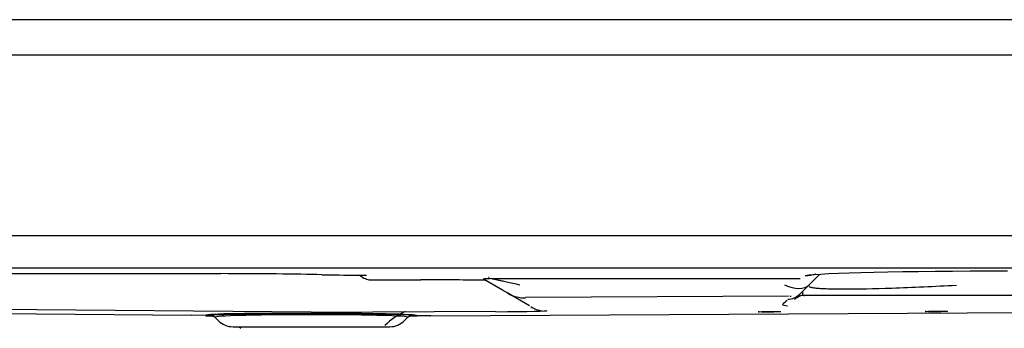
# Model space of a CAD drawing. Header units: centimetres. Extents: x 8435 to 34224, y 15581 to 23928.
# Tile 161 of 256: x 14717.43 to 14731.58, y 23588.27 to 23592.7. Entities that reach past the tile are written whole.
import ezdxf

# ---------------------------------------------------------------- set-up
doc = ezdxf.new("R2010")
doc.units = ezdxf.units.CM
doc.header["$LTSCALE"] = 0.2

# ---------------------------------------------------------------- blocks, each defined once
blk = doc.blocks.new('A$C992146fe')
at = {"linetype": 'Continuous'}
for p, q in [((630.378, 255.712), (504.661, 255.712)), ((506.125, 254.703), (630.378, 254.703)), ((630.378, 249.507), (521.32, 249.507)), ((549.445, 248.423), (584.035, 248.423)), ((564.522, 248.589), (651.386, 248.589)), ((587.956, 248.38), (587.961, 248.38)), ((588.337, 248.245), (589.789, 248.245)), ((592.133, 247.946), (591.584, 248.263)), ((600.689, 248.274), (591.852, 248.274)), ((601.24, 248.4), (600.945, 248.104)), ((592.283, 247.859), (592.133, 247.946)), ((592.907, 247.499), (592.283, 247.859)), ((600.749, 247.908), (600.677, 247.837)), ((600.945, 248.104), (600.749, 247.908)), ((600.348, 247.776), (592.788, 247.736)), ((600.422, 247.763), (600.387, 247.767)), ((605.175, 247.799), (600.805, 247.799)), ((600.807, 247.799), (600.807, 247.799)), ((611.382, 247.799), (605.175, 247.799)), ((586.634, 247.315), (567.301, 247.487)), ((570.439, 247.341), (583.208, 247.229)), ((586.64, 247.302), (586.64, 247.279)), ((586.646, 247.314), (591.935, 247.343)), ((590.072, 247.217), (621.758, 247.383)), ((583.603, 247.226), (583.208, 247.229)), ((583.208, 247.229), (583.208, 247.229)), ((583.603, 247.226), (583.208, 247.229)), ((583.603, 247.226), (583.603, 247.199)), ((583.603, 247.226), (583.603, 247.226)), ((583.603, 247.199), (583.603, 247.199)), ((583.798, 247.199), (583.603, 247.199)), ((583.799, 247.199), (583.603, 247.199)), ((583.869, 247.17), (583.964, 247.075)), ((589.316, 247.075), (589.41, 247.17)), ((589.677, 247.199), (589.481, 247.199)), ((589.677, 247.199), (589.481, 247.199)), ((590.072, 247.217), (589.677, 247.215)), ((590.072, 247.217), (589.677, 247.215)), ((589.677, 247.199), (589.677, 247.215)), ((589.677, 247.215), (589.677, 247.215)), ((589.677, 247.199), (589.677, 247.199)), ((590.072, 247.217), (590.072, 247.217)), ((590.072, 247.217), (590.072, 247.217)), ((584.388, 246.899), (588.891, 246.899)), ((584.564, 246.899), (584.608, 246.856))]:
    blk.add_line(p, q, dxfattribs=at)
for centre, radius, start, end in [((600.805, 247.399), 0.4, 90, 123.43), ((584.388, 247.499), 0.6, 225, 270), ((588.891, 247.499), 0.6, 270, 315)]:
    blk.add_arc(centre, radius, start, end, dxfattribs=at)
for centre, major_axis, ratio, start_param, end_param in [((581.865, 248.221), (6.426, 0.068), 0.029603, 0.658977, 1.226041), ((606.64, 248.339), (5.873, 0), 0.026195, 1.570796, 2.994059), ((594.315, 248.728), (11.406, 0.121), 0.029603, 4.009416, 4.121222), ((588.352, 248.687), (-0.433, -0.076), 0.999647, 0.620688, 1.396324), ((588.354, 248.686), (0.091, 0.431), 0.992016, 3.057709, 3.350688), ((588.717, 248.247), (0.366, 0), 0.02606, 3.14617, 3.264365), ((589.483, 248.214), (2.392, 0.004), 0.013167, 0.449052, 1.442553), ((592.783, 248.725), (0.5, 0.866), 0.998656, 3.141593, 3.671014), ((600.238, 248.812), (-0.707, 0.707), 0.57735, 2.094395, 3.141593), ((600.808, 246.899), (-0.636, 0.636), 1, 6.081251, 6.275479), ((600.324, 248.19), (-0.354, 0.354), 0.999308, 2.361084, 3.141593), ((600.805, 247.399), (0.308, 0.255), 1, 1.461745, 1.655973), ((586.64, 247.199), (-3.037, 0.027), 0.026185, 4.71487, 6.279104), ((586.64, 247.199), (3.037, 0), 0.026186, 0.002586, 3.139007), ((586.64, 247.199), (3.037, 0.016), 0.026186, 0.004172, 1.568316), ((590.163, 245.519), (1.888, -0.659), 0.999614, 2.330629, 2.691516), ((589.988, 247.379), (-3.425, 0.015), 0.014114, 2.175937, 3.166284), ((593.452, 248.339), (0.257, 0.97), 0.949228, 2.850853, 3.228723), ((606.609, 247.57), (6.434, 0.034), 0.026194, 3.144046, 3.357814)]:
    blk.add_ellipse(centre, major_axis=major_axis, ratio=ratio, start_param=start_param, end_param=end_param, dxfattribs=at)
for centre in [(599.8, 247.328), (604.6, 247.339)]:
    blk.add_ellipse(centre, major_axis=(0.32, 0.002), ratio=0.026177, dxfattribs=at)
for points in [[(601.136, 248.411), (601.036, 248.379), (600.932, 248.362), (600.831, 248.362)], [(600.525, 247.684), (600.524, 247.684), (600.524, 247.683), (600.525, 247.682)], [(586.647, 247.279), (586.642, 247.279), (586.638, 247.279), (586.633, 247.279)], [(583.603, 247.226), (583.603, 247.226), (583.603, 247.226), (583.603, 247.226)], [(583.869, 247.17), (583.869, 247.17), (583.869, 247.17), (583.869, 247.17)], [(589.41, 247.17), (589.41, 247.17), (589.411, 247.17), (589.411, 247.17)], [(589.677, 247.215), (589.677, 247.215), (589.677, 247.215), (589.677, 247.216)]]:
    blk.add_open_spline(points, degree=3, dxfattribs=at)
for points, knots in [([(587.961, 248.38), (587.993, 248.38), (588.024, 248.379), (588.109, 248.378), (588.161, 248.377), (588.211, 248.376), (588.217, 248.376), (588.224, 248.375)], [0, 0, 0, 0, 0.312372, 0.312372, 0.907035, 0.907035, 1, 1, 1, 1]), ([(591.822, 248.28), (591.791, 248.279), (591.702, 248.277), (591.635, 248.273), (591.595, 248.269), (591.583, 248.266), (591.577, 248.266), (591.583, 248.263), (591.584, 248.262)], [0, 0, 0, 0, 0.172682, 0.498827, 0.664674, 0.850567, 0.956537, 1, 1, 1, 1]), ([(591.734, 248.324), (591.736, 248.324), (591.737, 248.324), (591.742, 248.323), (591.744, 248.322), (591.747, 248.322), (591.748, 248.321), (591.751, 248.321), (591.751, 248.32), (591.753, 248.32), (591.753, 248.32), (591.753, 248.32)], [0, 0, 0, 0, 0.25, 0.25, 0.5, 0.5, 0.75, 0.75, 0.875, 0.875, 1, 1, 1, 1]), ([(591.822, 248.28), (591.829, 248.279), (591.843, 248.276), (591.904, 248.263), (591.99, 248.244), (592.108, 248.219), (592.255, 248.187), (592.433, 248.148), (592.563, 248.12), (592.633, 248.104)], [0, 0, 0, 0, 0.068996, 0.155545, 0.266474, 0.405054, 0.572946, 0.771075, 1, 1, 1, 1]), ([(600.766, 247.883), (600.755, 247.858), (600.749, 247.827), (600.767, 247.806), (600.784, 247.801), (600.795, 247.799), (600.803, 247.799), (600.807, 247.799)], [0, 0, 0, 0, 0.490083, 0.744858, 0.872572, 0.936545, 1, 1, 1, 1]), ([(600.939, 248.054), (600.948, 248.049), (600.98, 248.037), (601.067, 248.019), (601.217, 248.004), (601.416, 247.992), (601.662, 247.985), (602.201, 247.98), (603.381, 248.006), (604.545, 248.062), (605.175, 248.092)], [0, 0, 0, 0, 0.056514, 0.139847, 0.218933, 0.294561, 0.367632, 0.439145, 0.696142, 1, 1, 1, 1]), ([(583.869, 247.17), (583.864, 247.175), (583.858, 247.18), (583.843, 247.189), (583.833, 247.194), (583.814, 247.199), (583.806, 247.199), (583.798, 247.199)], [0, 0, 0, 0, 0.266267, 0.266267, 0.697173, 0.697173, 1, 1, 1, 1]), ([(583.869, 247.17), (583.864, 247.175), (583.858, 247.179), (583.843, 247.189), (583.832, 247.194), (583.814, 247.198), (583.806, 247.199), (583.799, 247.199)], [0, 0, 0, 0, 0.268295, 0.268295, 0.702526, 0.702526, 1, 1, 1, 1]), ([(589.411, 247.17), (589.428, 247.19), (589.133, 247.21), (588.108, 247.238), (587.375, 247.246), (585.904, 247.246), (585.172, 247.238), (584.141, 247.21), (583.851, 247.19), (583.869, 247.17)], [0, 0, 0, 0, 0.25, 0.25, 0.5, 0.5, 0.75, 0.75, 1, 1, 1, 1]), ([(589.481, 247.199), (589.474, 247.199), (589.467, 247.199), (589.45, 247.195), (589.439, 247.191), (589.423, 247.181), (589.416, 247.176), (589.411, 247.17)], [0, 0, 0, 0, 0.266269, 0.266269, 0.697069, 0.697069, 1, 1, 1, 1]), ([(589.481, 247.199), (589.474, 247.199), (589.467, 247.198), (589.449, 247.195), (589.439, 247.19), (589.422, 247.18), (589.416, 247.176), (589.411, 247.17)], [0, 0, 0, 0, 0.268297, 0.268297, 0.702422, 0.702422, 1, 1, 1, 1])]:
    blk.add_open_spline(points, degree=3, knots=knots, dxfattribs=at)

msp = doc.modelspace()

# ---------------------------------------------------------------- block references
at = {"xscale": 0.5, "yscale": 0.5, "zscale": 0.5}
msp.add_blockref('A$C992146fe', (14428.301, 23464.844), dxfattribs=at)

doc.saveas('drawing.dxf')
